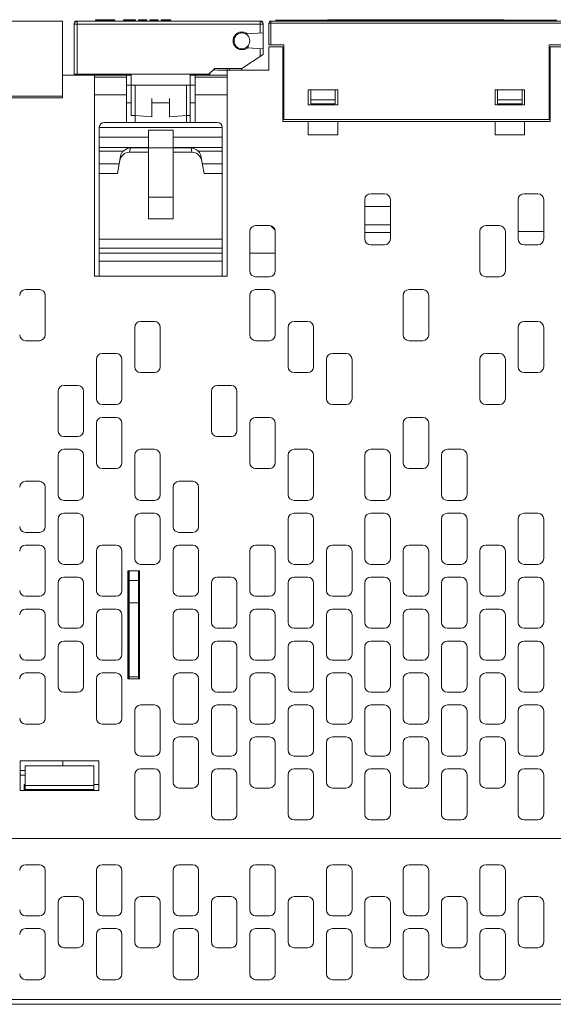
# Model space of a CAD drawing. Extents: x 0 to 866, y -1 to 607.
# Tile 33 of 39: x 323 to 377, y 417 to 517. Entities that reach past the tile are written whole.
import ezdxf

# ---------------------------------------------------------------- set-up
doc = ezdxf.new("R2010")
doc.units = 0
doc.header["$LTSCALE"] = 23.1
doc.header["$MEASUREMENT"] = 0
doc.layers.get('0').update_dxf_attribs({"linetype": 'CONTINUOUS'})

msp = doc.modelspace()

# ---------------------------------------------------------------- linework, layer by layer
at = {"lineweight": 5}
for p, q in [((297.452, 516.973), (327.252, 516.973)), ((327.252, 516.973), (327.252, 509.162)), ((328.652, 516.972), (347.452, 516.972)), ((328.752, 511.572), (328.752, 516.972)), ((330.627, 517.122), (330.627, 517.072)), ((330.627, 517.122), (332.562, 517.122)), ((330.627, 517.072), (332.562, 517.072)), ((330.713, 517.072), (330.713, 517.122)), ((332.476, 517.072), (332.476, 517.122)), ((332.562, 517.072), (332.562, 517.122)), ((333.459, 517.122), (334.665, 517.122)), ((333.459, 517.072), (334.665, 517.072)), ((333.46, 517.122), (333.46, 517.072)), ((334.665, 517.072), (334.665, 517.122)), ((334.979, 517.072), (334.979, 517.122)), ((334.979, 517.122), (335.836, 517.122)), ((334.979, 517.072), (335.836, 517.072)), ((335.161, 517.072), (335.161, 517.122)), ((335.313, 517.072), (335.313, 517.122)), ((335.836, 517.072), (335.836, 517.122)), ((336.128, 517.072), (336.128, 517.122)), ((336.128, 517.122), (336.979, 517.122)), ((336.128, 517.072), (336.979, 517.072)), ((336.979, 517.072), (336.979, 517.122)), ((337.295, 517.072), (337.295, 517.122)), ((337.295, 517.122), (338.266, 517.122)), ((337.295, 517.072), (338.266, 517.072)), ((337.463, 517.072), (337.463, 517.122)), ((338.064, 517.072), (338.064, 517.122)), ((338.266, 517.072), (338.266, 517.122)), ((347.352, 515.763), (347.352, 516.972)), ((348.452, 514.572), (348.452, 516.972)), ((378.052, 516.972), (348.452, 516.972)), ((348.952, 517.072), (348.952, 516.972)), ((377.552, 517.072), (348.952, 517.072)), ((354.226, 517.082), (354.226, 517.092)), ((354.226, 517.092), (354.341, 517.092)), ((354.341, 517.072), (354.341, 517.102)), ((354.341, 517.102), (358.654, 517.102)), ((354.632, 517.072), (354.632, 517.102)), ((355.827, 517.072), (355.827, 517.102)), ((356.034, 517.072), (356.034, 517.102)), ((356.052, 517.072), (356.052, 517.102)), ((356.339, 517.072), (356.339, 517.102)), ((356.756, 517.072), (356.756, 517.102)), ((357.007, 517.072), (357.007, 517.102)), ((357.048, 517.072), (357.048, 517.102)), ((357.113, 517.072), (357.113, 517.102)), ((357.172, 517.072), (357.172, 517.102)), ((357.225, 517.072), (357.225, 517.102)), ((357.257, 517.072), (357.257, 517.102)), ((357.554, 517.072), (357.554, 517.102)), ((358.232, 517.072), (358.232, 517.102)), ((358.529, 517.072), (358.529, 517.102)), ((358.562, 517.072), (358.562, 517.102)), ((358.591, 517.072), (358.591, 517.102)), ((358.615, 517.072), (358.615, 517.102)), ((358.633, 517.072), (358.633, 517.102)), ((358.646, 517.072), (358.646, 517.102)), ((358.657, 517.072), (358.657, 517.102)), ((358.657, 517.102), (360.525, 517.102)), ((358.871, 517.102), (358.871, 517.072)), ((359.596, 517.072), (359.596, 517.102)), ((360.101, 517.072), (360.101, 517.102)), ((360.2, 517.072), (360.2, 517.102)), ((360.251, 517.072), (360.251, 517.102)), ((360.288, 517.072), (360.288, 517.102)), ((360.353, 517.072), (360.353, 517.102)), ((360.416, 517.072), (360.416, 517.102)), ((360.476, 517.072), (360.476, 517.102)), ((360.513, 517.072), (360.513, 517.102)), ((360.527, 517.072), (360.527, 517.102)), ((360.527, 517.102), (363.228, 517.102)), ((360.824, 517.072), (360.824, 517.102)), ((361.217, 517.072), (361.217, 517.102)), ((361.33, 517.072), (361.33, 517.102)), ((361.537, 517.072), (361.537, 517.102)), ((362.704, 517.072), (362.704, 517.102)), ((363.032, 517.072), (363.032, 517.102)), ((363.228, 517.072), (363.228, 517.102)), ((363.234, 517.072), (363.234, 517.102)), ((363.248, 517.072), (363.248, 517.102)), ((363.248, 517.102), (372.163, 517.102)), ((363.993, 517.072), (363.993, 517.102)), ((364.113, 517.072), (364.113, 517.102)), ((364.744, 517.072), (364.744, 517.102)), ((364.872, 517.072), (364.872, 517.102)), ((365.656, 517.072), (365.656, 517.102)), ((366.262, 517.072), (366.262, 517.102)), ((367.01, 517.072), (367.01, 517.102)), ((367.847, 517.072), (367.847, 517.102)), ((368.25, 517.072), (368.25, 517.102)), ((369.865, 517.072), (369.865, 517.102)), ((371.885, 517.072), (371.885, 517.102)), ((371.909, 517.072), (371.909, 517.102)), ((371.927, 517.072), (371.927, 517.102)), ((371.968, 517.072), (371.968, 517.102)), ((372.005, 517.072), (372.005, 517.102)), ((372.038, 517.072), (372.038, 517.102)), ((372.068, 517.072), (372.068, 517.102)), ((372.093, 517.072), (372.093, 517.102)), ((372.114, 517.072), (372.114, 517.102)), ((372.132, 517.072), (372.132, 517.102)), ((372.146, 517.072), (372.146, 517.102)), ((372.155, 517.072), (372.155, 517.102)), ((372.161, 517.072), (372.161, 517.102)), ((372.163, 517.072), (372.163, 517.102)), ((328.452, 511.572), (328.452, 516.772)), ((328.452, 516.672), (347.652, 516.672)), ((346.05, 515.685), (347.652, 515.781)), ((347.652, 513.572), (347.652, 516.772)), ((348.252, 516.772), (348.252, 514.572)), ((348.252, 516.772), (378.252, 516.772)), ((344.631, 515.173), (344.727, 515.173)), ((344.892, 515.472), (344.753, 515.472)), ((344.945, 514.272), (345.114, 514.272)), ((345.448, 514.174), (345.448, 514.078)), ((346.051, 514.259), (347.652, 514.162)), ((346.152, 514.259), (346.152, 514.532)), ((347.352, 514.18), (347.352, 513.376)), ((349.752, 514.572), (348.252, 514.572)), ((348.252, 514.372), (348.252, 511.972)), ((349.652, 514.372), (348.252, 514.372)), ((349.652, 506.773), (349.652, 514.372)), ((349.752, 514.572), (349.752, 506.973)), ((376.752, 506.973), (376.752, 514.572)), ((378.252, 514.572), (376.752, 514.572)), ((376.852, 514.372), (376.852, 506.773)), ((378.252, 514.372), (376.852, 514.372)), ((345.502, 512.172), (347.652, 513.572)), ((342.152, 511.572), (342.752, 512.172)), ((342.75, 512.006), (342.585, 512.007)), ((342.75, 512.004), (342.585, 512.005)), ((345.502, 512.172), (342.752, 512.172)), ((344.002, 491.022), (344.002, 512.172)), ((348.252, 511.972), (344.002, 511.972)), ((344.252, 511.972), (344.252, 512.172)), ((345.448, 512.172), (345.448, 511.972)), ((349.752, 511.972), (349.652, 511.972)), ((376.852, 511.972), (376.752, 511.972)), ((327.252, 511.477), (334.252, 511.477)), ((342.152, 511.572), (328.452, 511.572)), ((330.052, 511.572), (330.052, 511.477)), ((330.502, 491.022), (330.502, 511.477)), ((333.752, 511.269), (330.502, 511.269)), ((332.052, 511.477), (332.052, 511.572)), ((333.752, 506.672), (333.752, 511.477)), ((334.252, 511.572), (334.252, 510.472)), ((340.252, 510.472), (340.252, 511.572)), ((344.002, 511.477), (340.252, 511.477)), ((340.752, 506.672), (340.752, 511.477)), ((344.002, 511.269), (340.752, 511.269)), ((342.252, 511.477), (342.252, 511.672)), ((340.752, 510.472), (333.752, 510.472)), ((334.252, 510.409), (334.252, 507.392)), ((334.652, 510.409), (334.652, 506.672)), ((339.852, 506.672), (339.852, 510.409)), ((340.252, 506.672), (340.252, 510.409)), ((352.252, 509.973), (352.252, 508.473)), ((355.252, 509.973), (352.252, 509.973)), ((352.502, 508.573), (352.502, 509.973)), ((355.002, 509.973), (355.002, 508.573)), ((355.252, 508.473), (355.252, 509.973)), ((371.252, 509.973), (371.252, 508.473)), ((374.252, 509.973), (371.252, 509.973)), ((371.502, 508.573), (371.502, 509.973)), ((374.002, 509.973), (374.002, 508.573)), ((374.252, 508.473), (374.252, 509.973)), ((327.252, 509.348), (297.552, 509.348)), ((297.552, 509.162), (327.252, 509.162)), ((330.502, 509.479), (333.752, 509.479)), ((336.352, 507.234), (336.352, 509.091)), ((338.152, 509.091), (338.152, 507.234)), ((344.002, 509.479), (340.752, 509.479)), ((355.002, 508.973), (352.502, 508.973)), ((374.002, 508.973), (371.502, 508.973)), ((334.252, 508.672), (333.752, 508.672)), ((338.152, 508.672), (336.352, 508.672)), ((340.752, 508.672), (340.252, 508.672)), ((352.252, 508.473), (355.252, 508.473)), ((355.002, 508.573), (352.502, 508.573)), ((371.252, 508.473), (374.252, 508.473)), ((374.002, 508.573), (371.502, 508.573)), ((334.652, 507.392), (334.252, 507.392)), ((334.652, 507.392), (336.352, 507.234)), ((339.852, 507.392), (338.152, 507.234)), ((340.252, 507.392), (339.852, 507.392)), ((376.852, 506.773), (349.652, 506.773)), ((376.752, 506.973), (349.752, 506.973)), ((352.252, 505.413), (352.252, 506.773)), ((355.252, 506.773), (355.252, 505.413)), ((371.252, 505.413), (371.252, 506.773)), ((374.252, 506.773), (374.252, 505.413)), ((331.002, 506.172), (331.002, 491.022)), ((343.502, 506.172), (331.002, 506.172)), ((331.502, 506.672), (343.002, 506.672)), ((336.002, 505.872), (336.002, 496.872)), ((338.502, 505.872), (336.002, 505.872)), ((338.502, 496.872), (338.502, 505.872)), ((343.502, 502.494), (343.502, 506.172)), ((336.002, 505.172), (331.002, 505.172)), ((343.502, 505.172), (338.502, 505.172)), ((355.252, 505.413), (352.252, 505.413)), ((374.252, 505.413), (371.252, 505.413)), ((331.002, 504.118), (336.002, 504.118)), ((333.454, 503.758), (331.002, 503.758)), ((334.082, 503.647), (334.162, 504.103)), ((336.002, 504.103), (334.162, 504.103)), ((338.502, 504.072), (336.002, 504.072)), ((338.502, 504.118), (343.502, 504.118)), ((340.341, 504.103), (338.502, 504.103)), ((340.341, 504.103), (340.422, 503.647)), ((343.502, 503.758), (341.049, 503.758)), ((333.162, 503.25), (332.852, 501.488)), ((336.002, 503.647), (334.082, 503.647)), ((340.422, 503.647), (338.502, 503.647)), ((341.652, 501.488), (341.341, 503.25)), ((333.023, 502.458), (331.002, 502.458)), ((343.502, 502.458), (341.481, 502.458)), ((343.502, 491.022), (343.502, 502.458)), ((332.852, 501.488), (331.002, 501.488)), ((343.502, 501.488), (341.652, 501.488)), ((336.002, 499.072), (338.502, 499.072)), ((358.002, 494.822), (358.002, 498.822)), ((358.602, 499.422), (360.002, 499.422)), ((360.602, 498.822), (360.602, 494.822)), ((373.602, 494.822), (373.602, 498.822)), ((374.202, 499.422), (375.602, 499.422)), ((376.202, 498.822), (376.202, 494.822)), ((358.002, 498.109), (360.602, 498.109)), ((338.502, 496.872), (336.002, 496.872)), ((346.902, 496.172), (348.302, 496.172)), ((348.454, 496.141), (348.871, 495.724)), ((360.602, 496.272), (358.002, 496.272)), ((370.302, 496.172), (371.702, 496.172)), ((331.002, 494.795), (343.502, 494.795)), ((346.302, 491.572), (346.302, 495.572)), ((348.902, 495.572), (348.902, 491.572)), ((358.002, 495.472), (360.602, 495.472)), ((369.702, 491.572), (369.702, 495.572)), ((372.302, 495.572), (372.302, 491.572)), ((373.602, 495.572), (376.202, 495.572)), ((343.502, 493.89), (331.002, 493.89)), ((360.002, 494.222), (358.602, 494.222)), ((375.602, 494.222), (374.202, 494.222)), ((331.002, 493.372), (343.502, 493.372)), ((348.902, 493.377), (346.302, 493.377)), ((343.502, 492.547), (331.002, 492.547)), ((344.002, 491.022), (330.502, 491.022)), ((348.302, 490.972), (346.902, 490.972)), ((371.702, 490.972), (370.302, 490.972)), ((323.502, 489.672), (324.902, 489.672)), ((325.502, 489.072), (325.502, 485.072)), ((346.302, 485.072), (346.302, 489.072)), ((346.902, 489.672), (348.302, 489.672)), ((348.902, 489.072), (348.902, 485.072)), ((361.902, 485.072), (361.902, 489.072)), ((362.502, 489.672), (363.902, 489.672)), ((364.502, 489.072), (364.502, 485.072)), ((334.602, 481.822), (334.602, 485.822)), ((335.202, 486.422), (336.602, 486.422)), ((337.202, 485.822), (337.202, 481.822)), ((350.202, 481.822), (350.202, 485.822)), ((350.802, 486.422), (352.202, 486.422)), ((352.802, 485.822), (352.802, 481.822)), ((373.602, 481.822), (373.602, 485.822)), ((374.202, 486.422), (375.602, 486.422)), ((376.202, 485.822), (376.202, 481.822)), ((324.902, 484.472), (323.502, 484.472)), ((348.302, 484.472), (346.902, 484.472)), ((363.902, 484.472), (362.502, 484.472)), ((331.302, 483.172), (332.702, 483.172)), ((354.702, 483.172), (356.102, 483.172)), ((370.302, 483.172), (371.702, 483.172)), ((330.702, 478.572), (330.702, 482.572)), ((333.302, 482.572), (333.302, 478.572)), ((354.102, 478.572), (354.102, 482.572)), ((356.702, 482.572), (356.702, 478.572)), ((369.702, 478.572), (369.702, 482.572)), ((372.302, 482.572), (372.302, 478.572)), ((336.602, 481.222), (335.202, 481.222)), ((352.202, 481.222), (350.802, 481.222)), ((375.602, 481.222), (374.202, 481.222)), ((327.402, 479.922), (328.802, 479.922)), ((343.002, 479.922), (344.402, 479.922)), ((326.802, 475.322), (326.802, 479.322)), ((329.402, 479.322), (329.402, 475.322)), ((342.402, 475.322), (342.402, 479.322)), ((345.002, 479.322), (345.002, 475.322)), ((332.702, 477.972), (331.302, 477.972)), ((356.102, 477.972), (354.702, 477.972)), ((371.702, 477.972), (370.302, 477.972)), ((330.702, 472.072), (330.702, 476.072)), ((331.302, 476.672), (332.702, 476.672)), ((333.302, 476.072), (333.302, 472.072)), ((346.302, 472.072), (346.302, 476.072)), ((346.902, 476.672), (348.302, 476.672)), ((348.902, 476.072), (348.902, 472.072)), ((361.902, 472.072), (361.902, 476.072)), ((362.502, 476.672), (363.902, 476.672)), ((364.502, 476.072), (364.502, 472.072)), ((328.802, 474.722), (327.402, 474.722)), ((344.402, 474.722), (343.002, 474.722)), ((326.802, 468.822), (326.802, 472.822)), ((327.402, 473.422), (328.802, 473.422)), ((329.402, 472.822), (329.402, 468.822)), ((334.602, 468.822), (334.602, 472.822)), ((335.202, 473.422), (336.602, 473.422)), ((337.202, 472.822), (337.202, 468.822)), ((350.202, 468.822), (350.202, 472.822)), ((350.802, 473.422), (352.202, 473.422)), ((352.802, 472.822), (352.802, 468.822)), ((358.002, 468.822), (358.002, 472.822)), ((358.602, 473.422), (360.002, 473.422)), ((360.602, 472.822), (360.602, 468.822)), ((365.802, 468.822), (365.802, 472.822)), ((366.402, 473.422), (367.802, 473.422)), ((368.402, 472.822), (368.402, 468.822)), ((332.702, 471.472), (331.302, 471.472)), ((348.302, 471.472), (346.902, 471.472)), ((363.902, 471.472), (362.502, 471.472)), ((323.502, 470.172), (324.902, 470.172)), ((339.102, 470.172), (340.502, 470.172)), ((325.502, 469.572), (325.502, 465.572)), ((338.502, 465.572), (338.502, 469.572)), ((341.102, 469.572), (341.102, 465.572)), ((328.802, 468.222), (327.402, 468.222)), ((336.602, 468.222), (335.202, 468.222)), ((352.202, 468.222), (350.802, 468.222)), ((360.002, 468.222), (358.602, 468.222)), ((367.802, 468.222), (366.402, 468.222)), ((327.402, 466.922), (328.802, 466.922)), ((335.202, 466.922), (336.602, 466.922)), ((350.802, 466.922), (352.202, 466.922)), ((358.602, 466.922), (360.002, 466.922)), ((366.402, 466.922), (367.802, 466.922)), ((374.202, 466.922), (375.602, 466.922)), ((326.802, 462.322), (326.802, 466.322)), ((329.402, 466.322), (329.402, 462.322)), ((334.602, 462.322), (334.602, 466.322)), ((337.202, 466.322), (337.202, 462.322)), ((350.202, 462.322), (350.202, 466.322)), ((352.802, 466.322), (352.802, 462.322)), ((358.002, 462.322), (358.002, 466.322)), ((360.602, 466.322), (360.602, 462.322)), ((365.802, 462.322), (365.802, 466.322)), ((368.402, 466.322), (368.402, 462.322)), ((373.602, 462.322), (373.602, 466.322)), ((376.202, 466.322), (376.202, 462.322)), ((324.902, 464.972), (323.502, 464.972)), ((340.502, 464.972), (339.102, 464.972)), ((323.502, 463.672), (324.902, 463.672)), ((325.502, 463.072), (325.502, 459.072)), ((330.702, 459.072), (330.702, 463.072)), ((331.302, 463.672), (332.702, 463.672)), ((333.302, 463.072), (333.302, 459.072)), ((338.502, 459.072), (338.502, 463.072)), ((339.102, 463.672), (340.502, 463.672)), ((341.102, 463.072), (341.102, 459.072)), ((346.302, 459.072), (346.302, 463.072)), ((346.902, 463.672), (348.302, 463.672)), ((348.902, 463.072), (348.902, 459.072)), ((354.102, 459.072), (354.102, 463.072)), ((354.702, 463.672), (356.102, 463.672)), ((356.702, 463.072), (356.702, 459.072)), ((361.902, 459.072), (361.902, 463.072)), ((362.502, 463.672), (363.902, 463.672)), ((364.502, 463.072), (364.502, 459.072)), ((369.702, 459.072), (369.702, 463.072)), ((370.302, 463.672), (371.702, 463.672)), ((372.302, 463.072), (372.302, 459.072)), ((328.802, 461.722), (327.402, 461.722)), ((336.602, 461.722), (335.202, 461.722)), ((352.202, 461.722), (350.802, 461.722)), ((360.002, 461.722), (358.602, 461.722)), ((367.802, 461.722), (366.402, 461.722)), ((375.602, 461.722), (374.202, 461.722)), ((333.915, 450.072), (333.915, 461.072)), ((333.915, 461.072), (335.102, 461.072)), ((335.002, 450.072), (335.002, 461.072)), ((335.102, 461.072), (335.102, 450.072)), ((326.802, 455.822), (326.802, 459.822)), ((327.402, 460.422), (328.802, 460.422)), ((329.402, 459.822), (329.402, 455.822)), ((334.002, 460.135), (334.002, 460.008)), ((334.002, 460.135), (334.002, 460.008)), ((334.002, 460.072), (335.002, 460.072)), ((342.402, 455.822), (342.402, 459.822)), ((343.002, 460.422), (344.402, 460.422)), ((345.002, 459.822), (345.002, 455.822)), ((350.202, 455.822), (350.202, 459.822)), ((350.802, 460.422), (352.202, 460.422)), ((352.802, 459.822), (352.802, 455.822)), ((358.002, 455.822), (358.002, 459.822)), ((358.602, 460.422), (360.002, 460.422)), ((360.602, 459.822), (360.602, 455.822)), ((365.802, 455.822), (365.802, 459.822)), ((367.802, 460.422), (366.402, 460.422)), ((368.402, 459.822), (368.402, 455.822)), ((373.602, 455.822), (373.602, 459.822)), ((374.202, 460.422), (375.602, 460.422)), ((376.202, 459.822), (376.202, 455.822)), ((324.902, 458.472), (323.502, 458.472)), ((332.702, 458.472), (331.302, 458.472)), ((334.002, 457.884), (334.002, 457.757)), ((334.002, 457.884), (334.002, 457.757)), ((334.002, 457.82), (335.002, 457.82)), ((340.502, 458.472), (339.102, 458.472)), ((348.302, 458.472), (346.902, 458.472)), ((356.102, 458.472), (354.702, 458.472)), ((363.902, 458.472), (362.502, 458.472)), ((371.702, 458.472), (370.302, 458.472)), ((323.502, 457.172), (324.902, 457.172)), ((331.302, 457.172), (332.702, 457.172)), ((339.102, 457.172), (340.502, 457.172)), ((346.902, 457.172), (348.302, 457.172)), ((354.702, 457.172), (356.102, 457.172)), ((362.502, 457.172), (363.902, 457.172)), ((370.302, 457.172), (371.702, 457.172)), ((325.502, 456.572), (325.502, 452.572)), ((330.702, 452.572), (330.702, 456.572)), ((333.302, 456.572), (333.302, 452.572)), ((338.502, 452.572), (338.502, 456.572)), ((341.102, 456.572), (341.102, 452.572)), ((346.302, 452.572), (346.302, 456.572)), ((348.902, 456.572), (348.902, 452.572)), ((354.102, 452.572), (354.102, 456.572)), ((356.702, 456.572), (356.702, 452.572)), ((361.902, 452.572), (361.902, 456.572)), ((364.502, 456.572), (364.502, 452.572)), ((369.702, 452.572), (369.702, 456.572)), ((372.302, 456.572), (372.302, 452.572)), ((328.802, 455.222), (327.402, 455.222)), ((344.402, 455.222), (343.002, 455.222)), ((352.202, 455.222), (350.802, 455.222)), ((360.002, 455.222), (358.602, 455.222)), ((367.802, 455.222), (366.402, 455.222)), ((375.602, 455.222), (374.202, 455.222)), ((327.402, 453.922), (328.802, 453.922)), ((343.002, 453.922), (344.402, 453.922)), ((350.802, 453.922), (352.202, 453.922)), ((358.602, 453.922), (360.002, 453.922)), ((366.402, 453.922), (367.802, 453.922)), ((374.202, 453.922), (375.602, 453.922)), ((326.802, 449.322), (326.802, 453.322)), ((329.402, 453.322), (329.402, 449.322)), ((342.402, 449.322), (342.402, 453.322)), ((345.002, 453.322), (345.002, 449.322)), ((350.202, 449.322), (350.202, 453.322)), ((352.802, 453.322), (352.802, 449.322)), ((358.002, 449.322), (358.002, 453.322)), ((360.602, 453.322), (360.602, 449.322)), ((365.802, 449.322), (365.802, 453.322)), ((368.402, 453.322), (368.402, 449.322)), ((373.602, 449.322), (373.602, 453.322)), ((376.202, 453.322), (376.202, 449.322)), ((324.902, 451.972), (323.502, 451.972)), ((332.702, 451.972), (331.302, 451.972)), ((340.502, 451.972), (339.102, 451.972)), ((348.302, 451.972), (346.902, 451.972)), ((356.102, 451.972), (354.702, 451.972)), ((363.902, 451.972), (362.502, 451.972)), ((371.702, 451.972), (370.302, 451.972)), ((323.502, 450.672), (324.902, 450.672)), ((325.502, 450.072), (325.502, 446.072)), ((330.702, 446.072), (330.702, 450.072)), ((331.302, 450.672), (332.702, 450.672)), ((333.302, 450.072), (333.302, 446.072)), ((335.102, 450.072), (333.915, 450.072)), ((334.002, 450.335), (334.002, 450.208)), ((334.002, 450.335), (334.002, 450.208)), ((334.002, 450.272), (335.002, 450.272)), ((338.502, 446.072), (338.502, 450.072)), ((339.102, 450.672), (340.502, 450.672)), ((341.102, 450.072), (341.102, 446.072)), ((346.302, 446.072), (346.302, 450.072)), ((346.902, 450.672), (348.302, 450.672)), ((348.902, 450.072), (348.902, 446.072)), ((354.102, 446.072), (354.102, 450.072)), ((354.702, 450.672), (356.102, 450.672)), ((356.702, 450.072), (356.702, 446.072)), ((361.902, 446.072), (361.902, 450.072)), ((362.502, 450.672), (363.902, 450.672)), ((364.502, 450.072), (364.502, 446.072)), ((369.702, 446.072), (369.702, 450.072)), ((370.302, 450.672), (371.702, 450.672)), ((372.302, 450.072), (372.302, 446.072)), ((328.802, 448.722), (327.402, 448.722)), ((344.402, 448.722), (343.002, 448.722)), ((352.202, 448.722), (350.802, 448.722)), ((360.002, 448.722), (358.602, 448.722)), ((367.802, 448.722), (366.402, 448.722)), ((375.602, 448.722), (374.202, 448.722)), ((334.602, 442.822), (334.602, 446.822)), ((335.202, 447.422), (336.602, 447.422)), ((337.202, 446.822), (337.202, 442.822)), ((342.402, 442.822), (342.402, 446.822)), ((343.002, 447.422), (344.402, 447.422)), ((345.002, 446.822), (345.002, 442.822)), ((350.202, 442.822), (350.202, 446.822)), ((350.802, 447.422), (352.202, 447.422)), ((352.802, 446.822), (352.802, 442.822)), ((358.002, 442.822), (358.002, 446.822)), ((358.602, 447.422), (360.002, 447.422)), ((360.602, 446.822), (360.602, 442.822)), ((365.802, 442.822), (365.802, 446.822)), ((366.402, 447.422), (367.802, 447.422)), ((368.402, 446.822), (368.402, 442.822)), ((373.602, 442.822), (373.602, 446.822)), ((374.202, 447.422), (375.602, 447.422)), ((376.202, 446.822), (376.202, 442.822)), ((324.902, 445.472), (323.502, 445.472)), ((332.702, 445.472), (331.302, 445.472)), ((340.502, 445.472), (339.102, 445.472)), ((348.302, 445.472), (346.902, 445.472)), ((356.102, 445.472), (354.702, 445.472)), ((363.902, 445.472), (362.502, 445.472)), ((371.702, 445.472), (370.302, 445.472)), ((339.102, 444.172), (340.502, 444.172)), ((346.902, 444.172), (348.302, 444.172)), ((354.702, 444.172), (356.102, 444.172)), ((362.502, 444.172), (363.902, 444.172)), ((370.302, 444.172), (371.702, 444.172)), ((338.502, 439.572), (338.502, 443.572)), ((341.102, 443.572), (341.102, 439.572)), ((346.302, 439.572), (346.302, 443.572)), ((348.902, 443.572), (348.902, 439.572)), ((354.102, 439.572), (354.102, 443.572)), ((356.702, 443.572), (356.702, 439.572)), ((361.902, 439.572), (361.902, 443.572)), ((364.502, 443.572), (364.502, 439.572)), ((369.702, 439.572), (369.702, 443.572)), ((372.302, 443.572), (372.302, 439.572)), ((322.952, 438.722), (322.952, 441.722)), ((322.952, 441.722), (330.952, 441.722)), ((327.302, 441.222), (327.302, 441.722)), ((330.952, 441.722), (330.952, 438.722)), ((336.602, 442.222), (335.202, 442.222)), ((344.402, 442.222), (343.002, 442.222)), ((352.202, 442.222), (350.802, 442.222)), ((360.002, 442.222), (358.602, 442.222)), ((367.802, 442.222), (366.402, 442.222)), ((375.602, 442.222), (374.202, 442.222)), ((322.952, 440.749), (323.452, 440.749)), ((323.452, 438.722), (323.452, 441.222)), ((323.452, 441.222), (330.452, 441.222)), ((330.452, 441.222), (330.452, 438.722)), ((335.202, 440.922), (336.602, 440.922)), ((343.002, 440.922), (344.402, 440.922)), ((350.802, 440.922), (352.202, 440.922)), ((358.602, 440.922), (360.002, 440.922)), ((366.402, 440.922), (367.802, 440.922)), ((374.202, 440.922), (375.602, 440.922)), ((322.952, 440.27), (323.452, 440.27)), ((334.602, 436.322), (334.602, 440.322)), ((337.202, 440.322), (337.202, 436.322)), ((342.402, 436.322), (342.402, 440.322)), ((345.002, 440.322), (345.002, 436.322)), ((350.202, 436.322), (350.202, 440.322)), ((352.802, 440.322), (352.802, 436.322)), ((358.002, 436.322), (358.002, 440.322)), ((360.602, 440.322), (360.602, 436.322)), ((365.802, 436.322), (365.802, 440.322)), ((368.402, 440.322), (368.402, 436.322)), ((373.602, 436.322), (373.602, 440.322)), ((376.202, 440.322), (376.202, 436.322)), ((330.952, 438.722), (322.952, 438.722)), ((323.352, 438.722), (323.352, 439.316)), ((323.352, 439.316), (323.452, 439.316)), ((323.452, 439.222), (330.452, 439.222)), ((323.452, 438.822), (330.452, 438.822)), ((330.452, 439.316), (330.952, 439.316)), ((340.502, 438.972), (339.102, 438.972)), ((348.302, 438.972), (346.902, 438.972)), ((356.102, 438.972), (354.702, 438.972)), ((363.902, 438.972), (362.502, 438.972)), ((371.702, 438.972), (370.302, 438.972)), ((336.602, 435.722), (335.202, 435.722)), ((344.402, 435.722), (343.002, 435.722)), ((352.202, 435.722), (350.802, 435.722)), ((360.002, 435.722), (358.602, 435.722)), ((367.802, 435.722), (366.402, 435.722)), ((375.602, 435.722), (374.202, 435.722)), ((431.352, 433.822), (295.052, 433.822)), ((323.502, 431.172), (324.902, 431.172)), ((332.702, 431.172), (331.302, 431.172)), ((340.502, 431.172), (339.102, 431.172)), ((348.302, 431.172), (346.902, 431.172)), ((356.102, 431.172), (354.702, 431.172)), ((363.902, 431.172), (362.502, 431.172)), ((371.702, 431.172), (370.302, 431.172)), ((325.502, 430.572), (325.502, 426.572)), ((330.702, 430.572), (330.702, 426.572)), ((333.302, 426.572), (333.302, 430.572)), ((338.502, 430.572), (338.502, 426.572)), ((341.102, 426.572), (341.102, 430.572)), ((346.302, 430.572), (346.302, 426.572)), ((348.902, 426.572), (348.902, 430.572)), ((354.102, 430.572), (354.102, 426.572)), ((356.702, 426.572), (356.702, 430.572)), ((361.902, 430.572), (361.902, 426.572)), ((364.502, 426.572), (364.502, 430.572)), ((369.702, 430.572), (369.702, 426.572)), ((372.302, 426.572), (372.302, 430.572)), ((327.402, 427.922), (328.802, 427.922)), ((336.602, 427.922), (335.202, 427.922)), ((344.402, 427.922), (343.002, 427.922)), ((352.202, 427.922), (350.802, 427.922)), ((360.002, 427.922), (358.602, 427.922)), ((367.802, 427.922), (366.402, 427.922)), ((375.602, 427.922), (374.202, 427.922)), ((326.802, 423.322), (326.802, 427.322)), ((329.402, 427.322), (329.402, 423.322)), ((334.602, 427.322), (334.602, 423.322)), ((337.202, 423.322), (337.202, 427.322)), ((342.402, 427.322), (342.402, 423.322)), ((345.002, 423.322), (345.002, 427.322)), ((350.202, 427.322), (350.202, 423.322)), ((352.802, 423.322), (352.802, 427.322)), ((358.002, 427.322), (358.002, 423.322)), ((360.602, 423.322), (360.602, 427.322)), ((365.802, 427.322), (365.802, 423.322)), ((368.402, 423.322), (368.402, 427.322)), ((373.602, 427.322), (373.602, 423.322)), ((376.202, 423.322), (376.202, 427.322)), ((324.902, 425.972), (323.502, 425.972)), ((331.302, 425.972), (332.702, 425.972)), ((339.102, 425.972), (340.502, 425.972)), ((346.902, 425.972), (348.302, 425.972)), ((354.702, 425.972), (356.102, 425.972)), ((362.502, 425.972), (363.902, 425.972)), ((370.302, 425.972), (371.702, 425.972)), ((323.502, 424.672), (324.902, 424.672)), ((332.702, 424.672), (331.302, 424.672)), ((340.502, 424.672), (339.102, 424.672)), ((348.302, 424.672), (346.902, 424.672)), ((356.102, 424.672), (354.702, 424.672)), ((363.902, 424.672), (362.502, 424.672)), ((371.702, 424.672), (370.302, 424.672)), ((325.502, 424.072), (325.502, 420.072)), ((330.702, 424.072), (330.702, 420.072)), ((333.302, 420.072), (333.302, 424.072)), ((338.502, 424.072), (338.502, 420.072)), ((341.102, 420.072), (341.102, 424.072)), ((346.302, 424.072), (346.302, 420.072)), ((348.902, 420.072), (348.902, 424.072)), ((354.102, 424.072), (354.102, 420.072)), ((356.702, 420.072), (356.702, 424.072)), ((361.902, 424.072), (361.902, 420.072)), ((364.502, 420.072), (364.502, 424.072)), ((369.702, 424.072), (369.702, 420.072)), ((372.302, 420.072), (372.302, 424.072)), ((328.802, 422.722), (327.402, 422.722)), ((335.202, 422.722), (336.602, 422.722)), ((343.002, 422.722), (344.402, 422.722)), ((350.802, 422.722), (352.202, 422.722)), ((358.602, 422.722), (360.002, 422.722)), ((366.402, 422.722), (367.802, 422.722)), ((374.202, 422.722), (375.602, 422.722)), ((324.902, 419.472), (323.502, 419.472)), ((331.302, 419.472), (332.702, 419.472)), ((339.102, 419.472), (340.502, 419.472)), ((346.902, 419.472), (348.302, 419.472)), ((354.702, 419.472), (356.102, 419.472)), ((362.502, 419.472), (363.902, 419.472)), ((370.302, 419.472), (371.702, 419.472)), ((431.352, 417.472), (295.052, 417.472)), ((295.552, 416.972), (430.852, 416.972))]:
    msp.add_line(p, q, dxfattribs=at)
at = {"lineweight": 5, "const_width": 0.151}
msp.add_lwpolyline([(334.002, 461.072), (334.002, 450.072)], dxfattribs=at)
at = {"lineweight": 5}
msp.add_circle((345.502, 514.972), 0.8, dxfattribs=at)
for centre, radius, start, end in [((328.752, 516.672), 0.3, 90, 180), ((328.652, 516.772), 0.2, 89.99999, 180), ((347.352, 516.672), 0.3, 0, 90), ((348.452, 516.772), 0.2, 90.00001, 179.99998), ((345.502, 514.972), 0.9, 52.43187, 307.6304), ((331.502, 506.172), 0.5, 90, 180), ((343.002, 506.172), 0.5, 0, 90), ((358.602, 498.822), 0.6, 90, 180), ((360.002, 498.822), 0.6, 0, 90), ((374.202, 498.822), 0.6, 90, 180), ((375.602, 498.822), 0.6, 0, 90), ((346.902, 495.572), 0.6, 90, 180), ((348.302, 495.572), 0.6, 0, 90), ((370.302, 495.572), 0.6, 90, 180), ((371.702, 495.572), 0.6, 0, 90), ((358.602, 494.822), 0.6, 180, 270), ((360.002, 494.822), 0.6, 270, 0), ((374.202, 494.822), 0.6, 180, 270), ((375.602, 494.822), 0.6, 270, 0), ((346.902, 491.572), 0.6, 180, 270), ((348.302, 491.572), 0.6, 270, 0), ((370.302, 491.572), 0.6, 180, 270), ((371.702, 491.572), 0.6, 270, 0), ((323.502, 489.072), 0.6, 90, 180), ((324.902, 489.072), 0.6, 0, 90), ((346.902, 489.072), 0.6, 90, 180), ((348.302, 489.072), 0.6, 0, 90), ((362.502, 489.072), 0.6, 90, 180), ((363.902, 489.072), 0.6, 0, 90), ((335.202, 485.822), 0.6, 90, 180), ((336.602, 485.822), 0.6, 0, 90), ((350.802, 485.822), 0.6, 90, 180), ((352.202, 485.822), 0.6, 0, 90), ((374.202, 485.822), 0.6, 90, 180), ((375.602, 485.822), 0.6, 0, 90), ((323.502, 485.072), 0.6, 180, 270), ((324.902, 485.072), 0.6, 270, 0), ((346.902, 485.072), 0.6, 180, 270), ((348.302, 485.072), 0.6, 270, 0), ((362.502, 485.072), 0.6, 180, 270), ((363.902, 485.072), 0.6, 270, 0), ((331.302, 482.572), 0.6, 90, 180), ((332.702, 482.572), 0.6, 0, 90), ((354.702, 482.572), 0.6, 90, 180), ((356.102, 482.572), 0.6, 0, 90), ((370.302, 482.572), 0.6, 90, 180), ((371.702, 482.572), 0.6, 0, 90), ((335.202, 481.822), 0.6, 180, 270), ((336.602, 481.822), 0.6, 270, 0), ((350.802, 481.822), 0.6, 180, 270), ((352.202, 481.822), 0.6, 270, 0), ((374.202, 481.822), 0.6, 180, 270), ((375.602, 481.822), 0.6, 270, 0), ((327.402, 479.322), 0.6, 90, 180), ((328.802, 479.322), 0.6, 0, 90), ((343.002, 479.322), 0.6, 90, 180), ((344.402, 479.322), 0.6, 0, 90), ((331.302, 478.572), 0.6, 180, 270), ((332.702, 478.572), 0.6, 270, 0), ((354.702, 478.572), 0.6, 180, 270), ((356.102, 478.572), 0.6, 270, 0), ((370.302, 478.572), 0.6, 180, 270), ((371.702, 478.572), 0.6, 270, 0), ((331.302, 476.072), 0.6, 90, 180), ((332.702, 476.072), 0.6, 0, 90), ((346.902, 476.072), 0.6, 90, 180), ((348.302, 476.072), 0.6, 0, 90), ((362.502, 476.072), 0.6, 90, 180), ((363.902, 476.072), 0.6, 0, 90), ((327.402, 475.322), 0.6, 180, 270), ((328.802, 475.322), 0.6, 270, 0), ((343.002, 475.322), 0.6, 180, 270), ((344.402, 475.322), 0.6, 270, 0), ((327.402, 472.822), 0.6, 90, 180), ((328.802, 472.822), 0.6, 0, 90), ((335.202, 472.822), 0.6, 90, 180), ((336.602, 472.822), 0.6, 0, 90), ((350.802, 472.822), 0.6, 90, 180), ((352.202, 472.822), 0.6, 0, 90), ((358.602, 472.822), 0.6, 90, 180), ((360.002, 472.822), 0.6, 0, 90), ((366.402, 472.822), 0.6, 90, 180), ((367.802, 472.822), 0.6, 0, 90), ((331.302, 472.072), 0.6, 180, 270), ((332.702, 472.072), 0.6, 270, 0), ((346.902, 472.072), 0.6, 180, 270), ((348.302, 472.072), 0.6, 270, 0), ((362.502, 472.072), 0.6, 180, 270), ((363.902, 472.072), 0.6, 270, 0), ((323.502, 469.572), 0.6, 90, 180), ((324.902, 469.572), 0.6, 0, 90), ((339.102, 469.572), 0.6, 90, 180), ((340.502, 469.572), 0.6, 0, 90), ((327.402, 468.822), 0.6, 180, 270), ((328.802, 468.822), 0.6, 270, 0), ((335.202, 468.822), 0.6, 180, 270), ((336.602, 468.822), 0.6, 270, 0), ((350.802, 468.822), 0.6, 180, 270), ((352.202, 468.822), 0.6, 270, 0), ((358.602, 468.822), 0.6, 180, 270), ((360.002, 468.822), 0.6, 270, 0), ((366.402, 468.822), 0.6, 180, 270), ((367.802, 468.822), 0.6, 270, 0), ((327.402, 466.322), 0.6, 90, 180), ((328.802, 466.322), 0.6, 0, 90), ((335.202, 466.322), 0.6, 90, 180), ((336.602, 466.322), 0.6, 0, 90), ((350.802, 466.322), 0.6, 90, 180), ((352.202, 466.322), 0.6, 0, 90), ((358.602, 466.322), 0.6, 90, 180), ((360.002, 466.322), 0.6, 0, 90), ((366.402, 466.322), 0.6, 90, 180), ((367.802, 466.322), 0.6, 0, 90), ((374.202, 466.322), 0.6, 90, 180), ((375.602, 466.322), 0.6, 0, 90), ((323.502, 465.572), 0.6, 180, 270), ((324.902, 465.572), 0.6, 270, 0), ((339.102, 465.572), 0.6, 180, 270), ((340.502, 465.572), 0.6, 270, 0), ((323.502, 463.072), 0.6, 90, 180), ((324.902, 463.072), 0.6, 0, 90), ((331.302, 463.072), 0.6, 90, 180), ((332.702, 463.072), 0.6, 0, 90), ((339.102, 463.072), 0.6, 90, 180), ((340.502, 463.072), 0.6, 0, 90), ((346.902, 463.072), 0.6, 90, 180), ((348.302, 463.072), 0.6, 0, 90), ((354.702, 463.072), 0.6, 90, 180), ((356.102, 463.072), 0.6, 0, 90), ((362.502, 463.072), 0.6, 90, 180), ((363.902, 463.072), 0.6, 0, 90), ((370.302, 463.072), 0.6, 90, 180), ((371.702, 463.072), 0.6, 0, 90), ((327.402, 462.322), 0.6, 180, 270), ((328.802, 462.322), 0.6, 270, 0), ((335.202, 462.322), 0.6, 180, 270), ((336.602, 462.322), 0.6, 270, 0), ((350.802, 462.322), 0.6, 180, 270), ((352.202, 462.322), 0.6, 270, 0), ((358.602, 462.322), 0.6, 180, 270), ((360.002, 462.322), 0.6, 270, 0), ((366.402, 462.322), 0.6, 180, 270), ((367.802, 462.322), 0.6, 270, 0), ((374.202, 462.322), 0.6, 180, 270), ((375.602, 462.322), 0.6, 270, 0), ((327.402, 459.822), 0.6, 90, 180), ((328.802, 459.822), 0.6, 0, 90), ((343.002, 459.822), 0.6, 90, 180), ((344.402, 459.822), 0.6, 0, 90), ((350.802, 459.822), 0.6, 90, 180), ((352.202, 459.822), 0.6, 0, 90), ((358.602, 459.822), 0.6, 90, 180), ((360.002, 459.822), 0.6, 0, 90), ((366.402, 459.822), 0.6, 90, 180), ((367.802, 459.822), 0.6, 0, 90), ((374.202, 459.822), 0.6, 90, 180), ((375.602, 459.822), 0.6, 0, 90), ((323.502, 459.072), 0.6, 180, 270), ((324.902, 459.072), 0.6, 270, 0), ((331.302, 459.072), 0.6, 180, 270), ((332.702, 459.072), 0.6, 270, 0), ((339.102, 459.072), 0.6, 180, 270), ((340.502, 459.072), 0.6, 270, 0), ((346.902, 459.072), 0.6, 180, 270), ((348.302, 459.072), 0.6, 270, 0), ((354.702, 459.072), 0.6, 180, 270), ((356.102, 459.072), 0.6, 270, 0), ((362.502, 459.072), 0.6, 180, 270), ((363.902, 459.072), 0.6, 270, 0), ((370.302, 459.072), 0.6, 180, 270), ((371.702, 459.072), 0.6, 270, 0), ((323.502, 456.572), 0.6, 90, 180), ((324.902, 456.572), 0.6, 0, 90), ((331.302, 456.572), 0.6, 90, 180), ((332.702, 456.572), 0.6, 0, 90), ((339.102, 456.572), 0.6, 90, 180), ((340.502, 456.572), 0.6, 0, 90), ((346.902, 456.572), 0.6, 90, 180), ((348.302, 456.572), 0.6, 0, 90), ((354.702, 456.572), 0.6, 90, 180), ((356.102, 456.572), 0.6, 0, 90), ((362.502, 456.572), 0.6, 90, 180), ((363.902, 456.572), 0.6, 0, 90), ((370.302, 456.572), 0.6, 90, 180), ((371.702, 456.572), 0.6, 0, 90), ((327.402, 455.822), 0.6, 180, 270), ((328.802, 455.822), 0.6, 270, 0), ((343.002, 455.822), 0.6, 180, 270), ((344.402, 455.822), 0.6, 270, 0), ((350.802, 455.822), 0.6, 180, 270), ((352.202, 455.822), 0.6, 270, 0), ((358.602, 455.822), 0.6, 180, 270), ((360.002, 455.822), 0.6, 270, 0), ((366.402, 455.822), 0.6, 180, 270), ((367.802, 455.822), 0.6, 270, 0), ((374.202, 455.822), 0.6, 180, 270), ((375.602, 455.822), 0.6, 270, 0), ((327.402, 453.322), 0.6, 90, 180), ((328.802, 453.322), 0.6, 0, 90), ((343.002, 453.322), 0.6, 90, 180), ((344.402, 453.322), 0.6, 0, 90), ((350.802, 453.322), 0.6, 90, 180), ((352.202, 453.322), 0.6, 0, 90), ((358.602, 453.322), 0.6, 90, 180), ((360.002, 453.322), 0.6, 0, 90), ((366.402, 453.322), 0.6, 90, 180), ((367.802, 453.322), 0.6, 0, 90), ((374.202, 453.322), 0.6, 90, 180), ((375.602, 453.322), 0.6, 0, 90), ((323.502, 452.572), 0.6, 180, 270), ((324.902, 452.572), 0.6, 270, 0), ((331.302, 452.572), 0.6, 180, 270), ((332.702, 452.572), 0.6, 270, 0), ((339.102, 452.572), 0.6, 180, 270), ((340.502, 452.572), 0.6, 270, 0), ((346.902, 452.572), 0.6, 180, 270), ((348.302, 452.572), 0.6, 270, 0), ((354.702, 452.572), 0.6, 180, 270), ((356.102, 452.572), 0.6, 270, 0), ((362.502, 452.572), 0.6, 180, 270), ((363.902, 452.572), 0.6, 270, 0), ((370.302, 452.572), 0.6, 180, 270), ((371.702, 452.572), 0.6, 270, 0), ((323.502, 450.072), 0.6, 90, 180), ((324.902, 450.072), 0.6, 0, 90), ((331.302, 450.072), 0.6, 90, 180), ((332.702, 450.072), 0.6, 0, 90), ((339.102, 450.072), 0.6, 90, 180), ((340.502, 450.072), 0.6, 0, 90), ((346.902, 450.072), 0.6, 90, 180), ((348.302, 450.072), 0.6, 0, 90), ((354.702, 450.072), 0.6, 90, 180), ((356.102, 450.072), 0.6, 0, 90), ((362.502, 450.072), 0.6, 90, 180), ((363.902, 450.072), 0.6, 0, 90), ((370.302, 450.072), 0.6, 90, 180), ((371.702, 450.072), 0.6, 0, 90), ((327.402, 449.322), 0.6, 180, 270), ((328.802, 449.322), 0.6, 270, 0), ((343.002, 449.322), 0.6, 180, 270), ((344.402, 449.322), 0.6, 270, 0), ((350.802, 449.322), 0.6, 180, 270), ((352.202, 449.322), 0.6, 270, 0), ((358.602, 449.322), 0.6, 180, 270), ((360.002, 449.322), 0.6, 270, 0), ((366.402, 449.322), 0.6, 180, 270), ((367.802, 449.322), 0.6, 270, 0), ((374.202, 449.322), 0.6, 180, 270), ((375.602, 449.322), 0.6, 270, 0), ((335.202, 446.822), 0.6, 90, 180), ((336.602, 446.822), 0.6, 0, 90), ((343.002, 446.822), 0.6, 90, 180), ((344.402, 446.822), 0.6, 0, 90), ((350.802, 446.822), 0.6, 90, 180), ((352.202, 446.822), 0.6, 0, 90), ((358.602, 446.822), 0.6, 90, 180), ((360.002, 446.822), 0.6, 0, 90), ((366.402, 446.822), 0.6, 90, 180), ((367.802, 446.822), 0.6, 0, 90), ((374.202, 446.822), 0.6, 90, 180), ((375.602, 446.822), 0.6, 0, 90), ((323.502, 446.072), 0.6, 180, 270), ((324.902, 446.072), 0.6, 270, 0), ((331.302, 446.072), 0.6, 180, 270), ((332.702, 446.072), 0.6, 270, 0), ((339.102, 446.072), 0.6, 180, 270), ((340.502, 446.072), 0.6, 270, 0), ((346.902, 446.072), 0.6, 180, 270), ((348.302, 446.072), 0.6, 270, 0), ((354.702, 446.072), 0.6, 180, 270), ((356.102, 446.072), 0.6, 270, 0), ((362.502, 446.072), 0.6, 180, 270), ((363.902, 446.072), 0.6, 270, 0), ((370.302, 446.072), 0.6, 180, 270), ((371.702, 446.072), 0.6, 270, 0), ((339.102, 443.572), 0.6, 90, 180), ((340.502, 443.572), 0.6, 0, 90), ((346.902, 443.572), 0.6, 90, 180), ((348.302, 443.572), 0.6, 0, 90), ((354.702, 443.572), 0.6, 90, 180), ((356.102, 443.572), 0.6, 0, 90), ((362.502, 443.572), 0.6, 90, 180), ((363.902, 443.572), 0.6, 0, 90), ((370.302, 443.572), 0.6, 90, 180), ((371.702, 443.572), 0.6, 0, 90), ((335.202, 442.822), 0.6, 180, 270), ((336.602, 442.822), 0.6, 270, 0), ((343.002, 442.822), 0.6, 180, 270), ((344.402, 442.822), 0.6, 270, 0), ((350.802, 442.822), 0.6, 180, 270), ((352.202, 442.822), 0.6, 270, 0), ((358.602, 442.822), 0.6, 180, 270), ((360.002, 442.822), 0.6, 270, 0), ((366.402, 442.822), 0.6, 180, 270), ((367.802, 442.822), 0.6, 270, 0), ((374.202, 442.822), 0.6, 180, 270), ((375.602, 442.822), 0.6, 270, 0), ((335.202, 440.322), 0.6, 90, 180), ((336.602, 440.322), 0.6, 0, 90), ((343.002, 440.322), 0.6, 90, 180), ((344.402, 440.322), 0.6, 0, 90), ((350.802, 440.322), 0.6, 90, 180), ((352.202, 440.322), 0.6, 0, 90), ((358.602, 440.322), 0.6, 90, 180), ((360.002, 440.322), 0.6, 0, 90), ((366.402, 440.322), 0.6, 90, 180), ((367.802, 440.322), 0.6, 0, 90), ((374.202, 440.322), 0.6, 90, 180), ((375.602, 440.322), 0.6, 0, 90), ((339.102, 439.572), 0.6, 180, 270), ((340.502, 439.572), 0.6, 270, 0), ((346.902, 439.572), 0.6, 180, 270), ((348.302, 439.572), 0.6, 270, 0), ((354.702, 439.572), 0.6, 180, 270), ((356.102, 439.572), 0.6, 270, 0), ((362.502, 439.572), 0.6, 180, 270), ((363.902, 439.572), 0.6, 270, 0), ((370.302, 439.572), 0.6, 180, 270), ((371.702, 439.572), 0.6, 270, 0), ((335.202, 436.322), 0.6, 180, 270), ((336.602, 436.322), 0.6, 270, 0), ((343.002, 436.322), 0.6, 180, 270), ((344.402, 436.322), 0.6, 270, 0), ((350.802, 436.322), 0.6, 180, 270), ((352.202, 436.322), 0.6, 270, 0), ((358.602, 436.322), 0.6, 180, 270), ((360.002, 436.322), 0.6, 270, 0), ((366.402, 436.322), 0.6, 180, 270), ((367.802, 436.322), 0.6, 270, 0), ((374.202, 436.322), 0.6, 180, 270), ((375.602, 436.322), 0.6, 270, 0), ((323.502, 430.572), 0.6, 90, 180), ((324.902, 430.572), 0.6, 0, 90), ((331.302, 430.572), 0.6, 90, 180), ((332.702, 430.572), 0.6, 0, 90), ((339.102, 430.572), 0.6, 90, 180), ((340.502, 430.572), 0.6, 0, 90), ((346.902, 430.572), 0.6, 90, 180), ((348.302, 430.572), 0.6, 0, 90), ((354.702, 430.572), 0.6, 90, 180), ((356.102, 430.572), 0.6, 0, 90), ((362.502, 430.572), 0.6, 90, 180), ((363.902, 430.572), 0.6, 0, 90), ((370.302, 430.572), 0.6, 90, 180), ((371.702, 430.572), 0.6, 0, 90), ((327.402, 427.322), 0.6, 90, 180), ((328.802, 427.322), 0.6, 0, 90), ((335.202, 427.322), 0.6, 90, 180), ((336.602, 427.322), 0.6, 0, 90), ((343.002, 427.322), 0.6, 90, 180), ((344.402, 427.322), 0.6, 0, 90), ((350.802, 427.322), 0.6, 90, 180), ((352.202, 427.322), 0.6, 0, 90), ((358.602, 427.322), 0.6, 90, 180), ((360.002, 427.322), 0.6, 0, 90), ((366.402, 427.322), 0.6, 90, 180), ((367.802, 427.322), 0.6, 0, 90), ((374.202, 427.322), 0.6, 90, 180), ((375.602, 427.322), 0.6, 0, 90), ((323.502, 426.572), 0.6, 180, 270), ((324.902, 426.572), 0.6, 270, 0), ((331.302, 426.572), 0.6, 180, 270), ((332.702, 426.572), 0.6, 270, 0), ((339.102, 426.572), 0.6, 180, 270), ((340.502, 426.572), 0.6, 270, 0), ((346.902, 426.572), 0.6, 180, 270), ((348.302, 426.572), 0.6, 270, 0), ((354.702, 426.572), 0.6, 180, 270), ((356.102, 426.572), 0.6, 270, 0), ((362.502, 426.572), 0.6, 180, 270), ((363.902, 426.572), 0.6, 270, 0), ((370.302, 426.572), 0.6, 180, 270), ((371.702, 426.572), 0.6, 270, 0), ((323.502, 424.072), 0.6, 90, 180), ((324.902, 424.072), 0.6, 0, 90), ((331.302, 424.072), 0.6, 90, 180), ((332.702, 424.072), 0.6, 0, 90), ((339.102, 424.072), 0.6, 90, 180), ((340.502, 424.072), 0.6, 0, 90), ((346.902, 424.072), 0.6, 90, 180), ((348.302, 424.072), 0.6, 0, 90), ((354.702, 424.072), 0.6, 90, 180), ((356.102, 424.072), 0.6, 0, 90), ((362.502, 424.072), 0.6, 90, 180), ((363.902, 424.072), 0.6, 0, 90), ((370.302, 424.072), 0.6, 90, 180), ((371.702, 424.072), 0.6, 0, 90), ((327.402, 423.322), 0.6, 180, 270), ((328.802, 423.322), 0.6, 270, 0), ((335.202, 423.322), 0.6, 180, 270), ((336.602, 423.322), 0.6, 270, 0), ((343.002, 423.322), 0.6, 180, 270), ((344.402, 423.322), 0.6, 270, 0), ((350.802, 423.322), 0.6, 180, 270), ((352.202, 423.322), 0.6, 270, 0), ((358.602, 423.322), 0.6, 180, 270), ((360.002, 423.322), 0.6, 270, 0), ((366.402, 423.322), 0.6, 180, 270), ((367.802, 423.322), 0.6, 270, 0), ((374.202, 423.322), 0.6, 180, 270), ((375.602, 423.322), 0.6, 270, 0), ((323.502, 420.072), 0.6, 180, 270), ((324.902, 420.072), 0.6, 270, 0), ((331.302, 420.072), 0.6, 180, 270), ((332.702, 420.072), 0.6, 270, 0), ((339.102, 420.072), 0.6, 180, 270), ((340.502, 420.072), 0.6, 270, 0), ((346.902, 420.072), 0.6, 180, 270), ((348.302, 420.072), 0.6, 270, 0), ((354.702, 420.072), 0.6, 180, 270), ((356.102, 420.072), 0.6, 270, 0), ((362.502, 420.072), 0.6, 180, 270), ((363.902, 420.072), 0.6, 270, 0), ((370.302, 420.072), 0.6, 180, 270), ((371.702, 420.072), 0.6, 270, 0)]:
    msp.add_arc(centre, radius, start, end, dxfattribs=at)
for centre, major_axis, start_param, end_param in [((334.055, 502.554), (0.162, 1.083), 0.1356252, 1.5421673), ((340.448, 502.554), (-0.162, 1.083), -1.5421673, -0.1356252)]:
    msp.add_ellipse(centre, major_axis=major_axis, ratio=0.9128084, start_param=start_param, end_param=end_param, dxfattribs=at)
for points in [[(347.593, 516.913), (347.556, 516.949), (347.503, 516.972), (347.452, 516.972)], [(347.652, 516.772), (347.652, 516.827), (347.63, 516.877), (347.593, 516.913)], [(344.002, 511.991), (343.585, 511.993), (343.167, 512.001), (342.75, 512.006)]]:
    msp.add_open_spline(points, degree=3, dxfattribs=at)
for points, knots in [([(333.454, 503.758), (333.379, 503.701), (333.244, 503.546), (333.18, 503.353), (333.162, 503.25)], [0, 0, 0, 0, 0.4746422, 1, 1, 1, 1]), ([(334.162, 504.103), (334.099, 504.093), (333.842, 504.03), (333.606, 503.89), (333.454, 503.758)], [0, 0, 0, 0, 0.2407169, 1, 1, 1, 1]), ([(341.049, 503.758), (340.998, 503.802), (340.788, 503.964), (340.535, 504.072), (340.341, 504.103)], [0, 0, 0, 0, 0.257664, 1, 1, 1, 1]), ([(341.341, 503.25), (341.323, 503.353), (341.259, 503.546), (341.124, 503.701), (341.049, 503.758)], [0, 0, 0, 0, 0.5254304, 1, 1, 1, 1])]:
    msp.add_open_spline(points, degree=3, knots=knots, dxfattribs=at)

doc.saveas('drawing.dxf')
